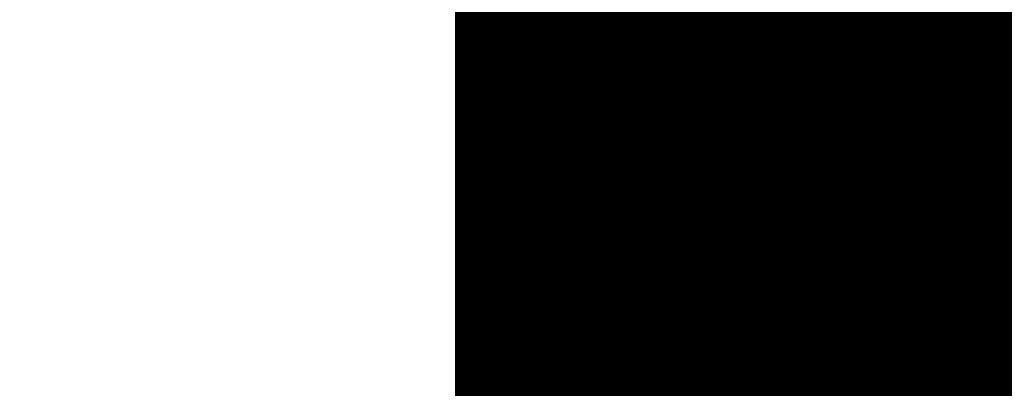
# Model space of a CAD drawing. Extents: x 0 to 65, y -0.2 to 30.2.
# Tile 143 of 237: x 34.53 to 34.923, y 15.742 to 15.889. Entities that reach past the tile are written whole.
import ezdxf

# ---------------------------------------------------------------- set-up
doc = ezdxf.new("R2010")
doc.units = 0
doc.layers.add('BOARD_GEOMETRY_SILKSCREEN_', color=1, linetype='CONTINUOUS')

msp = doc.modelspace()

# ---------------------------------------------------------------- linework, layer by layer
at = {"layer": 'BOARD_GEOMETRY_SILKSCREEN_', "const_width": 0.01905}
for points in [[(35.109912, 15.697708), (33.602676, 17.205198)], [(35.109912, 15.698724), (33.603438, 17.205198)], [(35.109912, 15.699994), (33.604708, 17.205198)], [(35.109912, 15.700756), (33.605724, 17.205198)], [(35.109912, 15.702026), (33.60674, 17.205198)], [(35.109912, 15.703042), (33.607756, 17.205198)], [(35.109912, 15.704058), (33.608772, 17.205198)], [(35.109912, 15.705328), (33.610042, 17.205198)], [(35.109912, 15.70609), (33.611058, 17.205198)], [(35.109912, 15.70736), (33.612074, 17.205198)], [(35.109912, 15.708376), (33.61309, 17.205198)], [(35.109912, 15.709392), (33.614106, 17.205198)], [(35.109912, 15.710408), (33.615122, 17.205198)], [(35.109912, 15.711424), (33.616392, 17.205198)], [(35.109912, 15.712694), (33.617408, 17.205198)], [(35.109912, 15.71371), (33.618424, 17.205198)], [(35.109912, 15.714726), (33.61944, 17.205198)], [(35.109912, 15.715742), (33.620456, 17.205198)], [(35.109912, 15.716758), (33.621726, 17.205198)], [(35.109912, 15.717774), (33.622488, 17.205198)], [(35.109912, 15.719044), (33.623758, 17.205198)], [(35.109912, 15.72006), (33.624774, 17.205198)], [(35.109912, 15.721076), (33.62579, 17.205198)], [(34.713164, 15.459202), (34.713164, 16.093948)], [(35.109912, 15.696692), (34.713164, 16.09344)], [(35.109912, 15.695422), (34.713164, 16.092424)], [(35.109912, 15.69466), (34.713164, 16.091408)], [(35.109912, 15.69339), (34.713164, 16.090392)], [(35.109912, 15.692374), (34.713164, 16.089376)], [(35.109912, 15.691358), (34.713164, 16.088106)], [(35.109912, 15.690342), (34.713164, 16.08709)], [(35.109912, 15.689326), (34.713164, 16.086074)], [(35.109912, 15.68831), (34.713164, 16.085058)], [(35.109912, 15.68704), (34.713164, 16.084042)], [(35.109912, 15.686024), (34.713164, 16.083026)], [(35.109912, 15.685008), (34.713164, 16.081756)], [(35.109912, 15.683992), (34.713164, 16.080994)], [(35.109912, 15.682976), (34.713164, 16.079724)], [(35.109912, 15.681706), (34.713164, 16.078708)], [(35.109912, 15.680944), (34.713164, 16.077692)], [(35.109912, 15.679674), (34.713164, 16.076422)], [(35.109912, 15.678658), (34.713164, 16.07566)], [(35.109912, 15.677642), (34.713164, 16.07439)], [(35.109912, 15.676372), (34.713164, 16.073374)], [(35.109912, 15.67561), (34.713164, 16.072358)], [(35.109912, 15.67434), (34.713164, 16.071088)], [(35.109912, 15.673324), (34.713164, 16.070326)], [(35.109912, 15.672308), (34.713164, 16.069056)], [(35.109912, 15.671038), (34.713164, 16.06804)], [(35.109912, 15.670276), (34.713164, 16.067024)], [(35.109912, 15.669006), (34.713164, 16.066008)], [(35.109912, 15.66799), (34.713164, 16.064992)], [(35.109912, 15.666974), (34.713164, 16.063722)], [(35.109912, 15.665958), (34.713164, 16.062706)], [(35.109912, 15.664942), (34.713164, 16.06169)], [(35.109912, 15.663672), (34.713164, 16.060674)], [(35.109912, 15.662656), (34.713164, 16.059658)], [(35.109912, 15.66164), (34.713164, 16.058642)], [(35.109912, 15.660624), (34.713164, 16.057372)], [(35.109912, 15.659608), (34.713164, 16.056356)], [(35.109912, 15.658592), (34.713164, 16.05534)], [(35.109912, 15.657322), (34.713164, 16.054324)], [(35.109912, 15.656306), (34.713164, 16.053308)], [(35.109912, 15.65529), (34.713164, 16.052038)], [(35.109912, 15.654274), (34.713164, 16.051276)], [(35.109912, 15.653258), (34.713164, 16.050006)], [(35.109912, 15.651988), (34.713164, 16.04899)], [(35.109912, 15.651226), (34.713164, 16.047974)], [(35.109912, 15.649956), (34.713164, 16.046704)], [(35.109912, 15.64894), (34.713164, 16.045942)], [(35.109912, 15.647924), (34.713164, 16.044672)], [(35.109912, 15.646654), (34.713164, 16.043656)], [(35.109912, 15.645892), (34.713164, 16.04264)], [(35.109912, 15.644622), (34.713164, 16.041624)], [(35.109912, 15.643606), (34.713164, 16.040608)], [(35.109912, 15.64259), (34.713164, 16.039338)], [(35.109912, 15.641574), (34.713164, 16.038322)], [(35.109912, 15.640558), (34.713164, 16.037306)], [(35.109912, 15.639288), (34.713164, 16.03629)], [(35.109912, 15.638272), (34.713164, 16.035274)], [(35.109912, 15.637256), (34.713164, 16.034258)], [(35.109912, 15.63624), (34.713164, 16.032988)], [(35.109912, 15.635224), (34.713164, 16.031972)], [(35.109912, 15.634208), (34.713164, 16.030956)], [(35.109912, 15.632938), (34.713164, 16.02994)], [(35.109912, 15.631922), (34.713164, 16.028924)], [(35.109912, 15.630906), (34.713164, 16.027654)], [(35.109912, 15.62989), (34.713164, 16.026892)], [(35.109912, 15.628874), (34.713164, 16.025622)], [(35.109912, 15.627604), (34.713164, 16.024606)], [(35.109912, 15.626842), (34.713164, 16.02359)], [(35.109912, 15.625572), (34.713164, 16.02232)], [(35.109912, 15.624556), (34.713164, 16.021558)], [(35.109912, 15.62354), (34.713164, 16.020288)], [(35.109912, 15.62227), (34.713164, 16.019272)], [(35.109912, 15.621508), (34.713164, 16.018256)], [(35.109912, 15.620238), (34.713164, 16.016986)], [(35.109912, 15.619222), (34.713164, 16.016224)], [(35.109912, 15.618206), (34.713164, 16.014954)], [(35.109912, 15.616936), (34.713164, 16.013938)], [(35.109912, 15.616174), (34.713164, 16.012922)], [(35.109912, 15.614904), (34.713164, 16.011906)], [(35.109912, 15.613888), (34.713164, 16.01089)], [(35.109912, 15.612872), (34.713164, 16.00962)], [(35.109912, 15.611856), (34.713164, 16.008604)], [(35.109912, 15.61084), (34.713164, 16.007588)], [(35.109912, 15.60957), (34.713164, 16.006572)], [(35.109912, 15.608554), (34.713164, 16.005556)], [(35.109912, 15.607538), (34.713164, 16.00454)], [(35.109912, 15.606522), (34.713164, 16.00327)], [(35.109912, 15.605506), (34.713164, 16.002508)], [(35.109912, 15.60449), (34.713164, 16.001238)], [(35.109912, 15.60322), (34.713164, 16.000222)], [(35.109912, 15.602458), (34.713164, 15.999206)], [(35.109912, 15.601188), (34.713164, 15.997936)], [(35.109912, 15.600172), (34.713164, 15.997174)], [(35.109912, 15.599156), (34.713164, 15.995904)], [(35.109912, 15.597886), (34.713164, 15.994888)], [(35.109912, 15.597124), (34.713164, 15.993872)], [(35.109912, 15.595854), (34.713164, 15.992602)], [(35.109912, 15.594838), (34.713164, 15.99184)], [(35.109912, 15.593822), (34.713164, 15.99057)], [(35.109912, 15.592552), (34.713164, 15.989554)], [(35.109912, 15.59179), (34.713164, 15.988538)], [(35.109912, 15.59052), (34.713164, 15.987522)], [(35.109912, 15.589504), (34.713164, 15.986506)], [(35.109912, 15.588488), (34.713164, 15.985236)], [(35.109912, 15.587472), (34.713164, 15.98422)], [(35.109912, 15.586456), (34.713164, 15.983204)], [(35.109912, 15.585186), (34.713164, 15.982188)], [(35.109912, 15.58417), (34.713164, 15.981172)], [(35.109912, 15.583154), (34.713164, 15.980156)], [(35.109912, 15.582138), (34.713164, 15.978886)], [(35.109912, 15.581122), (34.713164, 15.97787)], [(35.109912, 15.580106), (34.713164, 15.976854)], [(35.109912, 15.578836), (34.713164, 15.975838)], [(35.109912, 15.57782), (34.713164, 15.974822)], [(35.109912, 15.576804), (34.713164, 15.973552)], [(35.109912, 15.575788), (34.713164, 15.97279)], [(35.109912, 15.574772), (34.713164, 15.97152)], [(35.109912, 15.573502), (34.713164, 15.970504)], [(35.109912, 15.57274), (34.713164, 15.969488)], [(35.109912, 15.57147), (34.713164, 15.968218)], [(35.109912, 15.570454), (34.713164, 15.967456)], [(35.109912, 15.569438), (34.713164, 15.966186)], [(35.109912, 15.568168), (34.713164, 15.96517)], [(35.109912, 15.567406), (34.713164, 15.964154)], [(35.109912, 15.566136), (34.713164, 15.962884)], [(35.109912, 15.56512), (34.713164, 15.962122)], [(35.109912, 15.564104), (34.713164, 15.960852)], [(35.109912, 15.563088), (34.713164, 15.959836)], [(35.109912, 15.562072), (34.713164, 15.95882)], [(35.109912, 15.560802), (34.713164, 15.957804)], [(35.109912, 15.559786), (34.713164, 15.956788)], [(35.109912, 15.55877), (34.713164, 15.955772)], [(35.109912, 15.557754), (34.713164, 15.954502)], [(35.109912, 15.556738), (34.713164, 15.953486)], [(35.109912, 15.555722), (34.713164, 15.95247)], [(35.109912, 15.554452), (34.713164, 15.951454)], [(35.109912, 15.553436), (34.713164, 15.950438)], [(35.109912, 15.55242), (34.713164, 15.949168)], [(35.109912, 15.551404), (34.713164, 15.948406)], [(35.109912, 15.550388), (34.713164, 15.947136)], [(35.109912, 15.549118), (34.713164, 15.94612)], [(35.109912, 15.548356), (34.713164, 15.945104)], [(35.109912, 15.547086), (34.713164, 15.943834)], [(35.109912, 15.54607), (34.713164, 15.943072)], [(35.109912, 15.545054), (34.713164, 15.941802)], [(35.109912, 15.543784), (34.713164, 15.940786)], [(35.109912, 15.543022), (34.713164, 15.93977)], [(35.109912, 15.541752), (34.713164, 15.9385)], [(35.109912, 15.540736), (34.713164, 15.937738)], [(35.109912, 15.53972), (34.713164, 15.936468)], [(35.109912, 15.53845), (34.713164, 15.935452)], [(35.109912, 15.537688), (34.713164, 15.934436)], [(35.109912, 15.536418), (34.713164, 15.93342)], [(35.109912, 15.535402), (34.713164, 15.932404)], [(35.109912, 15.534386), (34.713164, 15.931134)], [(35.109912, 15.53337), (34.713164, 15.930118)], [(35.109912, 15.532354), (34.713164, 15.929102)], [(35.109912, 15.531084), (34.713164, 15.928086)], [(35.109912, 15.530068), (34.713164, 15.92707)], [(35.109912, 15.529052), (34.713164, 15.926054)], [(35.109912, 15.528036), (34.713164, 15.924784)], [(35.109912, 15.52702), (34.713164, 15.923768)], [(35.109912, 15.526004), (34.713164, 15.922752)], [(35.109912, 15.524734), (34.713164, 15.921736)], [(35.109912, 15.523972), (34.713164, 15.92072)], [(35.109912, 15.522702), (34.713164, 15.91945)], [(35.109912, 15.521686), (34.713164, 15.918688)], [(35.109912, 15.52067), (34.713164, 15.917418)], [(35.109912, 15.5194), (34.713164, 15.916402)], [(35.109912, 15.518638), (34.713164, 15.915386)], [(35.109912, 15.517368), (34.713164, 15.914116)], [(35.109912, 15.516352), (34.713164, 15.913354)], [(35.109912, 15.515336), (34.713164, 15.912084)], [(35.109912, 15.514066), (34.713164, 15.911068)], [(35.109912, 15.513304), (34.713164, 15.910052)], [(35.109912, 15.512034), (34.713164, 15.909036)], [(35.109912, 15.511018), (34.713164, 15.90802)], [(35.109912, 15.510002), (34.713164, 15.90675)], [(35.109912, 15.508986), (34.713164, 15.905734)], [(35.109912, 15.50797), (34.713164, 15.904718)], [(35.109912, 15.5067), (34.713164, 15.903702)], [(35.109912, 15.505684), (34.713164, 15.902686)], [(35.109912, 15.504668), (34.713164, 15.90167)], [(35.109912, 15.503652), (34.713164, 15.9004)], [(35.109912, 15.502636), (34.713164, 15.899384)], [(35.109912, 15.50162), (34.713164, 15.898368)], [(35.109912, 15.50035), (34.713164, 15.897352)], [(35.109912, 15.499334), (34.713164, 15.896336)], [(35.109912, 15.498318), (34.713164, 15.895066)], [(35.109912, 15.497302), (34.713164, 15.894304)], [(35.109912, 15.496286), (34.713164, 15.893034)], [(35.109912, 15.495016), (34.713164, 15.892018)], [(35.109912, 15.494254), (34.713164, 15.891002)], [(35.109912, 15.492984), (34.713164, 15.889732)], [(35.109912, 15.491968), (34.713164, 15.88897)], [(35.109912, 15.490952), (34.713164, 15.8877)], [(35.109912, 15.489682), (34.713164, 15.886684)], [(35.109912, 15.48892), (34.713164, 15.885668)], [(35.109912, 15.48765), (34.713164, 15.884398)], [(35.109912, 15.486634), (34.713164, 15.883636)], [(35.109912, 15.485618), (34.713164, 15.882366)], [(35.109912, 15.484602), (34.713164, 15.88135)], [(35.109912, 15.483586), (34.713164, 15.880334)], [(35.109912, 15.482316), (34.713164, 15.879318)], [(35.109912, 15.4813), (34.713164, 15.878302)], [(35.109912, 15.480284), (34.713164, 15.877286)], [(35.109912, 15.479268), (34.713164, 15.876016)], [(35.109912, 15.478252), (34.713164, 15.875)], [(35.109912, 15.477236), (34.713164, 15.873984)], [(35.109912, 15.475966), (34.713164, 15.872968)], [(35.109912, 15.47495), (34.713164, 15.871952)], [(35.109912, 15.473934), (34.713164, 15.870682)], [(35.109912, 15.472918), (34.713164, 15.86992)], [(35.109912, 15.471902), (34.713164, 15.86865)], [(35.109912, 15.470632), (34.713164, 15.867634)], [(35.109912, 15.46987), (34.713164, 15.866618)], [(35.109912, 15.4686), (34.713164, 15.865348)], [(35.109912, 15.467584), (34.713164, 15.864586)], [(35.109912, 15.466568), (34.713164, 15.863316)], [(35.109912, 15.465298), (34.713164, 15.8623)], [(35.109912, 15.464536), (34.713164, 15.861284)], [(35.109912, 15.463266), (34.713164, 15.860014)], [(35.109912, 15.46225), (34.713164, 15.859252)], [(35.109912, 15.461234), (34.713164, 15.857982)], [(35.109912, 15.459964), (34.713164, 15.856966)], [(35.109912, 15.459202), (34.713164, 15.85595)], [(35.10915, 15.459202), (34.713164, 15.854934)], [(35.10788, 15.459202), (34.713164, 15.853918)], [(35.106864, 15.459202), (34.713164, 15.852648)], [(35.105848, 15.459202), (34.713164, 15.851632)], [(35.104832, 15.459202), (34.713164, 15.850616)], [(35.103816, 15.459202), (34.713164, 15.8496)], [(35.102546, 15.459202), (34.713164, 15.848584)], [(35.10153, 15.459202), (34.713164, 15.847568)], [(35.100514, 15.459202), (34.713164, 15.846298)], [(35.099498, 15.459202), (34.713164, 15.845282)], [(35.098482, 15.459202), (34.713164, 15.844266)], [(35.097466, 15.459202), (34.713164, 15.84325)], [(35.096196, 15.459202), (34.713164, 15.842234)], [(35.09518, 15.459202), (34.713164, 15.840964)], [(35.094164, 15.459202), (34.713164, 15.840202)], [(35.093148, 15.459202), (34.713164, 15.838932)], [(35.092132, 15.459202), (34.713164, 15.837916)], [(35.090862, 15.459202), (34.713164, 15.8369)], [(35.0901, 15.459202), (34.713164, 15.83563)], [(35.08883, 15.459202), (34.713164, 15.834868)], [(35.087814, 15.459202), (34.713164, 15.833598)], [(35.086798, 15.459202), (34.713164, 15.832582)], [(35.085528, 15.459202), (34.713164, 15.831566)], [(35.084766, 15.459202), (34.713164, 15.83055)], [(35.083496, 15.459202), (34.713164, 15.829534)], [(35.08248, 15.459202), (34.713164, 15.828264)], [(35.081464, 15.459202), (34.713164, 15.827248)], [(35.080448, 15.459202), (34.713164, 15.826232)], [(35.079432, 15.459202), (34.713164, 15.825216)], [(35.078162, 15.459202), (34.713164, 15.8242)], [(35.077146, 15.459202), (34.713164, 15.823184)], [(35.07613, 15.459202), (34.713164, 15.821914)], [(35.075114, 15.459202), (34.713164, 15.820898)], [(35.074098, 15.459202), (34.713164, 15.819882)], [(35.073082, 15.459202), (34.713164, 15.818866)], [(35.071812, 15.459202), (34.713164, 15.81785)], [(35.070796, 15.459202), (34.713164, 15.81658)], [(35.06978, 15.459202), (34.713164, 15.815818)], [(35.068764, 15.459202), (34.713164, 15.814548)], [(35.067748, 15.459202), (34.713164, 15.813532)], [(35.066478, 15.459202), (34.713164, 15.812516)], [(35.065716, 15.459202), (34.713164, 15.811246)], [(35.064446, 15.459202), (34.713164, 15.810484)], [(35.06343, 15.459202), (34.713164, 15.809214)], [(35.062414, 15.459202), (34.713164, 15.808198)], [(35.061144, 15.459202), (34.713164, 15.807182)], [(35.060382, 15.459202), (34.713164, 15.805912)], [(35.059112, 15.459202), (34.713164, 15.80515)], [(35.058096, 15.459202), (34.713164, 15.80388)], [(35.05708, 15.459202), (34.713164, 15.802864)], [(35.05581, 15.459202), (34.713164, 15.801848)], [(35.055048, 15.459202), (34.713164, 15.800832)], [(35.053778, 15.459202), (34.713164, 15.799816)], [(35.052762, 15.459202), (34.713164, 15.798546)], [(35.051746, 15.459202), (34.713164, 15.79753)], [(35.05073, 15.459202), (34.713164, 15.796514)], [(35.049714, 15.459202), (34.713164, 15.795498)], [(35.048444, 15.459202), (34.713164, 15.794482)], [(35.047428, 15.459202), (34.713164, 15.793466)], [(35.046412, 15.459202), (34.713164, 15.792196)], [(35.045396, 15.459202), (34.713164, 15.791434)], [(35.04438, 15.459202), (34.713164, 15.790164)], [(35.043364, 15.459202), (34.713164, 15.789148)], [(35.042094, 15.459202), (34.713164, 15.788132)], [(35.041332, 15.459202), (34.713164, 15.786862)], [(35.040062, 15.459202), (34.713164, 15.7861)], [(35.039046, 15.459202), (34.713164, 15.78483)], [(35.03803, 15.459202), (34.713164, 15.783814)], [(35.03676, 15.459202), (34.713164, 15.782798)], [(35.035998, 15.459202), (34.713164, 15.781528)], [(35.034728, 15.459202), (34.713164, 15.780766)], [(35.033712, 15.459202), (34.713164, 15.779496)], [(35.032696, 15.459202), (34.713164, 15.77848)], [(35.031426, 15.459202), (34.713164, 15.777464)], [(35.030664, 15.459202), (34.713164, 15.776448)], [(35.029394, 15.459202), (34.713164, 15.775432)], [(35.028378, 15.459202), (34.713164, 15.774162)], [(35.027362, 15.459202), (34.713164, 15.773146)], [(35.026346, 15.459202), (34.713164, 15.77213)], [(35.02533, 15.459202), (34.713164, 15.771114)], [(35.02406, 15.459202), (34.713164, 15.770098)], [(35.023044, 15.459202), (34.713164, 15.769082)], [(35.022028, 15.459202), (34.713164, 15.767812)], [(35.021012, 15.459202), (34.713164, 15.766796)], [(35.019996, 15.459202), (34.713164, 15.76578)], [(35.01898, 15.459202), (34.713164, 15.764764)], [(35.01771, 15.459202), (34.713164, 15.763748)], [(35.016694, 15.459202), (34.713164, 15.762478)], [(35.015678, 15.459202), (34.713164, 15.761716)], [(35.014662, 15.459202), (34.713164, 15.760446)], [(35.013646, 15.459202), (34.713164, 15.75943)], [(35.012376, 15.459202), (34.713164, 15.758414)], [(35.011614, 15.459202), (34.713164, 15.757144)], [(35.010344, 15.459202), (34.713164, 15.756382)], [(35.009328, 15.459202), (34.713164, 15.755112)], [(35.008312, 15.459202), (34.713164, 15.754096)], [(35.007042, 15.459202), (34.713164, 15.75308)], [(35.00628, 15.459202), (34.713164, 15.752064)], [(35.00501, 15.459202), (34.713164, 15.751048)], [(35.003994, 15.459202), (34.713164, 15.749778)], [(35.002978, 15.459202), (34.713164, 15.748762)], [(35.001962, 15.459202), (34.713164, 15.747746)], [(35.000946, 15.459202), (34.713164, 15.74673)], [(34.999676, 15.459202), (34.713164, 15.745714)], [(34.99866, 15.459202), (34.713164, 15.744698)], [(34.997644, 15.459202), (34.713164, 15.743428)], [(34.996628, 15.459202), (34.713164, 15.742412)], [(34.995612, 15.459202), (34.713164, 15.741396)], [(34.994596, 15.459202), (34.713164, 15.74038)], [(34.993326, 15.459202), (34.713164, 15.739364)], [(34.99231, 15.459202), (34.713164, 15.738094)], [(34.991294, 15.459202), (34.713164, 15.737332)], [(34.990278, 15.459202), (34.713164, 15.736062)], [(34.989262, 15.459202), (34.713164, 15.735046)], [(34.987992, 15.459202), (34.713164, 15.73403)]]:
    msp.add_lwpolyline(points, dxfattribs=at)
at = {"layer": 'BOARD_GEOMETRY_SILKSCREEN_', "const_width": 0.009652}
for points in [[(34.71799, 15.898368, -1), (34.708338, 15.898368)], [(34.708338, 15.893034, -1), (34.71799, 15.893034)], [(34.71799, 15.897352, -1), (34.708338, 15.897352)], [(34.708338, 15.892018, -1), (34.71799, 15.892018)], [(34.71799, 15.896336, -1), (34.708338, 15.896336)], [(34.708338, 15.891002, -1), (34.71799, 15.891002)], [(34.71799, 15.895066, -1), (34.708338, 15.895066)], [(34.708338, 15.889732, -1), (34.71799, 15.889732)], [(34.71799, 15.894304, -1), (34.708338, 15.894304)], [(34.708338, 15.88897, -1), (34.71799, 15.88897)], [(34.71799, 15.893034, -1), (34.708338, 15.893034)], [(34.708338, 15.8877, -1), (34.71799, 15.8877)], [(34.71799, 15.892018, -1), (34.708338, 15.892018)], [(34.708338, 15.886684, -1), (34.71799, 15.886684)], [(34.71799, 15.891002, -1), (34.708338, 15.891002)], [(34.708338, 15.885668, -1), (34.71799, 15.885668)], [(34.71799, 15.889732, -1), (34.708338, 15.889732)], [(34.708338, 15.884398, -1), (34.71799, 15.884398)], [(34.71799, 15.88897, -1), (34.708338, 15.88897)], [(34.708338, 15.883636, -1), (34.71799, 15.883636)], [(34.71799, 15.8877, -1), (34.708338, 15.8877)], [(34.708338, 15.882366, -1), (34.71799, 15.882366)], [(34.71799, 15.886684, -1), (34.708338, 15.886684)], [(34.708338, 15.88135, -1), (34.71799, 15.88135)], [(34.71799, 15.885668, -1), (34.708338, 15.885668)], [(34.708338, 15.880334, -1), (34.71799, 15.880334)], [(34.71799, 15.884398, -1), (34.708338, 15.884398)], [(34.708338, 15.879318, -1), (34.71799, 15.879318)], [(34.71799, 15.883636, -1), (34.708338, 15.883636)], [(34.708338, 15.878302, -1), (34.71799, 15.878302)], [(34.71799, 15.882366, -1), (34.708338, 15.882366)], [(34.708338, 15.877286, -1), (34.71799, 15.877286)], [(34.71799, 15.88135, -1), (34.708338, 15.88135)], [(34.708338, 15.876016, -1), (34.71799, 15.876016)], [(34.71799, 15.880334, -1), (34.708338, 15.880334)], [(34.708338, 15.875, -1), (34.71799, 15.875)], [(34.71799, 15.879318, -1), (34.708338, 15.879318)], [(34.708338, 15.873984, -1), (34.71799, 15.873984)], [(34.71799, 15.878302, -1), (34.708338, 15.878302)], [(34.708338, 15.872968, -1), (34.71799, 15.872968)], [(34.71799, 15.877286, -1), (34.708338, 15.877286)], [(34.708338, 15.871952, -1), (34.71799, 15.871952)], [(34.71799, 15.876016, -1), (34.708338, 15.876016)], [(34.708338, 15.870682, -1), (34.71799, 15.870682)], [(34.71799, 15.875, -1), (34.708338, 15.875)], [(34.708338, 15.86992, -1), (34.71799, 15.86992)], [(34.71799, 15.873984, -1), (34.708338, 15.873984)], [(34.708338, 15.86865, -1), (34.71799, 15.86865)], [(34.71799, 15.872968, -1), (34.708338, 15.872968)], [(34.708338, 15.867634, -1), (34.71799, 15.867634)], [(34.71799, 15.871952, -1), (34.708338, 15.871952)], [(34.708338, 15.866618, -1), (34.71799, 15.866618)], [(34.71799, 15.870682, -1), (34.708338, 15.870682)], [(34.708338, 15.865348, -1), (34.71799, 15.865348)], [(34.71799, 15.86992, -1), (34.708338, 15.86992)], [(34.708338, 15.864586, -1), (34.71799, 15.864586)], [(34.71799, 15.86865, -1), (34.708338, 15.86865)], [(34.708338, 15.863316, -1), (34.71799, 15.863316)], [(34.71799, 15.867634, -1), (34.708338, 15.867634)], [(34.708338, 15.8623, -1), (34.71799, 15.8623)], [(34.71799, 15.866618, -1), (34.708338, 15.866618)], [(34.708338, 15.861284, -1), (34.71799, 15.861284)], [(34.71799, 15.865348, -1), (34.708338, 15.865348)], [(34.708338, 15.860014, -1), (34.71799, 15.860014)], [(34.71799, 15.864586, -1), (34.708338, 15.864586)], [(34.708338, 15.859252, -1), (34.71799, 15.859252)], [(34.71799, 15.863316, -1), (34.708338, 15.863316)], [(34.708338, 15.857982, -1), (34.71799, 15.857982)], [(34.71799, 15.8623, -1), (34.708338, 15.8623)], [(34.708338, 15.856966, -1), (34.71799, 15.856966)], [(34.71799, 15.861284, -1), (34.708338, 15.861284)], [(34.708338, 15.85595, -1), (34.71799, 15.85595)], [(34.71799, 15.860014, -1), (34.708338, 15.860014)], [(34.708338, 15.854934, -1), (34.71799, 15.854934)], [(34.71799, 15.859252, -1), (34.708338, 15.859252)], [(34.708338, 15.853918, -1), (34.71799, 15.853918)], [(34.71799, 15.857982, -1), (34.708338, 15.857982)], [(34.708338, 15.852648, -1), (34.71799, 15.852648)], [(34.71799, 15.856966, -1), (34.708338, 15.856966)], [(34.708338, 15.851632, -1), (34.71799, 15.851632)], [(34.71799, 15.85595, -1), (34.708338, 15.85595)], [(34.708338, 15.850616, -1), (34.71799, 15.850616)], [(34.71799, 15.854934, -1), (34.708338, 15.854934)], [(34.708338, 15.8496, -1), (34.71799, 15.8496)], [(34.71799, 15.853918, -1), (34.708338, 15.853918)], [(34.708338, 15.848584, -1), (34.71799, 15.848584)], [(34.71799, 15.852648, -1), (34.708338, 15.852648)], [(34.708338, 15.847568, -1), (34.71799, 15.847568)], [(34.71799, 15.851632, -1), (34.708338, 15.851632)], [(34.708338, 15.846298, -1), (34.71799, 15.846298)], [(34.71799, 15.850616, -1), (34.708338, 15.850616)], [(34.708338, 15.845282, -1), (34.71799, 15.845282)], [(34.71799, 15.8496, -1), (34.708338, 15.8496)], [(34.708338, 15.844266, -1), (34.71799, 15.844266)], [(34.71799, 15.848584, -1), (34.708338, 15.848584)], [(34.708338, 15.84325, -1), (34.71799, 15.84325)], [(34.71799, 15.847568, -1), (34.708338, 15.847568)], [(34.708338, 15.842234, -1), (34.71799, 15.842234)], [(34.71799, 15.846298, -1), (34.708338, 15.846298)], [(34.708338, 15.840964, -1), (34.71799, 15.840964)], [(34.71799, 15.845282, -1), (34.708338, 15.845282)], [(34.708338, 15.840202, -1), (34.71799, 15.840202)], [(34.71799, 15.844266, -1), (34.708338, 15.844266)], [(34.708338, 15.838932, -1), (34.71799, 15.838932)], [(34.71799, 15.84325, -1), (34.708338, 15.84325)], [(34.708338, 15.837916, -1), (34.71799, 15.837916)], [(34.71799, 15.842234, -1), (34.708338, 15.842234)], [(34.708338, 15.8369, -1), (34.71799, 15.8369)], [(34.71799, 15.840964, -1), (34.708338, 15.840964)], [(34.708338, 15.83563, -1), (34.71799, 15.83563)], [(34.71799, 15.840202, -1), (34.708338, 15.840202)], [(34.708338, 15.834868, -1), (34.71799, 15.834868)], [(34.71799, 15.838932, -1), (34.708338, 15.838932)], [(34.708338, 15.833598, -1), (34.71799, 15.833598)], [(34.71799, 15.837916, -1), (34.708338, 15.837916)], [(34.708338, 15.832582, -1), (34.71799, 15.832582)], [(34.71799, 15.8369, -1), (34.708338, 15.8369)], [(34.708338, 15.831566, -1), (34.71799, 15.831566)], [(34.71799, 15.83563, -1), (34.708338, 15.83563)], [(34.708338, 15.83055, -1), (34.71799, 15.83055)], [(34.71799, 15.834868, -1), (34.708338, 15.834868)], [(34.708338, 15.829534, -1), (34.71799, 15.829534)], [(34.71799, 15.833598, -1), (34.708338, 15.833598)], [(34.708338, 15.828264, -1), (34.71799, 15.828264)], [(34.71799, 15.832582, -1), (34.708338, 15.832582)], [(34.708338, 15.827248, -1), (34.71799, 15.827248)], [(34.71799, 15.831566, -1), (34.708338, 15.831566)], [(34.708338, 15.826232, -1), (34.71799, 15.826232)], [(34.71799, 15.83055, -1), (34.708338, 15.83055)], [(34.708338, 15.825216, -1), (34.71799, 15.825216)], [(34.71799, 15.829534, -1), (34.708338, 15.829534)], [(34.708338, 15.8242, -1), (34.71799, 15.8242)], [(34.71799, 15.828264, -1), (34.708338, 15.828264)], [(34.708338, 15.823184, -1), (34.71799, 15.823184)], [(34.71799, 15.827248, -1), (34.708338, 15.827248)], [(34.708338, 15.821914, -1), (34.71799, 15.821914)], [(34.71799, 15.826232, -1), (34.708338, 15.826232)], [(34.708338, 15.820898, -1), (34.71799, 15.820898)], [(34.71799, 15.825216, -1), (34.708338, 15.825216)], [(34.708338, 15.819882, -1), (34.71799, 15.819882)], [(34.71799, 15.8242, -1), (34.708338, 15.8242)], [(34.708338, 15.818866, -1), (34.71799, 15.818866)], [(34.71799, 15.823184, -1), (34.708338, 15.823184)], [(34.708338, 15.81785, -1), (34.71799, 15.81785)], [(34.71799, 15.821914, -1), (34.708338, 15.821914)], [(34.708338, 15.81658, -1), (34.71799, 15.81658)], [(34.71799, 15.820898, -1), (34.708338, 15.820898)], [(34.708338, 15.815818, -1), (34.71799, 15.815818)], [(34.71799, 15.819882, -1), (34.708338, 15.819882)], [(34.708338, 15.814548, -1), (34.71799, 15.814548)], [(34.71799, 15.818866, -1), (34.708338, 15.818866)], [(34.708338, 15.813532, -1), (34.71799, 15.813532)], [(34.71799, 15.81785, -1), (34.708338, 15.81785)], [(34.708338, 15.812516, -1), (34.71799, 15.812516)], [(34.71799, 15.81658, -1), (34.708338, 15.81658)], [(34.708338, 15.811246, -1), (34.71799, 15.811246)], [(34.71799, 15.815818, -1), (34.708338, 15.815818)], [(34.708338, 15.810484, -1), (34.71799, 15.810484)], [(34.71799, 15.814548, -1), (34.708338, 15.814548)], [(34.708338, 15.809214, -1), (34.71799, 15.809214)], [(34.71799, 15.813532, -1), (34.708338, 15.813532)], [(34.708338, 15.808198, -1), (34.71799, 15.808198)], [(34.71799, 15.812516, -1), (34.708338, 15.812516)], [(34.708338, 15.807182, -1), (34.71799, 15.807182)], [(34.71799, 15.811246, -1), (34.708338, 15.811246)], [(34.708338, 15.805912, -1), (34.71799, 15.805912)], [(34.71799, 15.810484, -1), (34.708338, 15.810484)], [(34.708338, 15.80515, -1), (34.71799, 15.80515)], [(34.71799, 15.809214, -1), (34.708338, 15.809214)], [(34.708338, 15.80388, -1), (34.71799, 15.80388)], [(34.71799, 15.808198, -1), (34.708338, 15.808198)], [(34.708338, 15.802864, -1), (34.71799, 15.802864)], [(34.71799, 15.807182, -1), (34.708338, 15.807182)], [(34.708338, 15.801848, -1), (34.71799, 15.801848)], [(34.71799, 15.805912, -1), (34.708338, 15.805912)], [(34.708338, 15.800832, -1), (34.71799, 15.800832)], [(34.71799, 15.80515, -1), (34.708338, 15.80515)], [(34.708338, 15.799816, -1), (34.71799, 15.799816)], [(34.71799, 15.80388, -1), (34.708338, 15.80388)], [(34.708338, 15.798546, -1), (34.71799, 15.798546)], [(34.71799, 15.802864, -1), (34.708338, 15.802864)], [(34.708338, 15.79753, -1), (34.71799, 15.79753)], [(34.71799, 15.801848, -1), (34.708338, 15.801848)], [(34.708338, 15.796514, -1), (34.71799, 15.796514)], [(34.71799, 15.800832, -1), (34.708338, 15.800832)], [(34.708338, 15.795498, -1), (34.71799, 15.795498)], [(34.71799, 15.799816, -1), (34.708338, 15.799816)], [(34.708338, 15.794482, -1), (34.71799, 15.794482)], [(34.71799, 15.798546, -1), (34.708338, 15.798546)], [(34.708338, 15.793466, -1), (34.71799, 15.793466)], [(34.71799, 15.79753, -1), (34.708338, 15.79753)], [(34.708338, 15.792196, -1), (34.71799, 15.792196)], [(34.71799, 15.796514, -1), (34.708338, 15.796514)], [(34.708338, 15.791434, -1), (34.71799, 15.791434)], [(34.71799, 15.795498, -1), (34.708338, 15.795498)], [(34.708338, 15.790164, -1), (34.71799, 15.790164)], [(34.71799, 15.794482, -1), (34.708338, 15.794482)], [(34.708338, 15.789148, -1), (34.71799, 15.789148)], [(34.71799, 15.793466, -1), (34.708338, 15.793466)], [(34.708338, 15.788132, -1), (34.71799, 15.788132)], [(34.71799, 15.792196, -1), (34.708338, 15.792196)], [(34.708338, 15.786862, -1), (34.71799, 15.786862)], [(34.71799, 15.791434, -1), (34.708338, 15.791434)], [(34.708338, 15.7861, -1), (34.71799, 15.7861)], [(34.71799, 15.790164, -1), (34.708338, 15.790164)], [(34.708338, 15.78483, -1), (34.71799, 15.78483)], [(34.71799, 15.789148, -1), (34.708338, 15.789148)], [(34.708338, 15.783814, -1), (34.71799, 15.783814)], [(34.71799, 15.788132, -1), (34.708338, 15.788132)], [(34.708338, 15.782798, -1), (34.71799, 15.782798)], [(34.71799, 15.786862, -1), (34.708338, 15.786862)], [(34.708338, 15.781528, -1), (34.71799, 15.781528)], [(34.71799, 15.7861, -1), (34.708338, 15.7861)], [(34.708338, 15.780766, -1), (34.71799, 15.780766)], [(34.71799, 15.78483, -1), (34.708338, 15.78483)], [(34.708338, 15.779496, -1), (34.71799, 15.779496)], [(34.71799, 15.783814, -1), (34.708338, 15.783814)], [(34.708338, 15.77848, -1), (34.71799, 15.77848)], [(34.71799, 15.782798, -1), (34.708338, 15.782798)], [(34.708338, 15.777464, -1), (34.71799, 15.777464)], [(34.71799, 15.781528, -1), (34.708338, 15.781528)], [(34.708338, 15.776448, -1), (34.71799, 15.776448)], [(34.71799, 15.780766, -1), (34.708338, 15.780766)], [(34.708338, 15.775432, -1), (34.71799, 15.775432)], [(34.71799, 15.779496, -1), (34.708338, 15.779496)], [(34.708338, 15.774162, -1), (34.71799, 15.774162)], [(34.71799, 15.77848, -1), (34.708338, 15.77848)], [(34.708338, 15.773146, -1), (34.71799, 15.773146)], [(34.71799, 15.777464, -1), (34.708338, 15.777464)], [(34.708338, 15.77213, -1), (34.71799, 15.77213)], [(34.71799, 15.776448, -1), (34.708338, 15.776448)], [(34.708338, 15.771114, -1), (34.71799, 15.771114)], [(34.71799, 15.775432, -1), (34.708338, 15.775432)], [(34.708338, 15.770098, -1), (34.71799, 15.770098)], [(34.71799, 15.774162, -1), (34.708338, 15.774162)], [(34.708338, 15.769082, -1), (34.71799, 15.769082)], [(34.71799, 15.773146, -1), (34.708338, 15.773146)], [(34.708338, 15.767812, -1), (34.71799, 15.767812)], [(34.71799, 15.77213, -1), (34.708338, 15.77213)], [(34.708338, 15.766796, -1), (34.71799, 15.766796)], [(34.71799, 15.771114, -1), (34.708338, 15.771114)], [(34.708338, 15.76578, -1), (34.71799, 15.76578)], [(34.71799, 15.770098, -1), (34.708338, 15.770098)], [(34.708338, 15.764764, -1), (34.71799, 15.764764)], [(34.71799, 15.769082, -1), (34.708338, 15.769082)], [(34.708338, 15.763748, -1), (34.71799, 15.763748)], [(34.71799, 15.767812, -1), (34.708338, 15.767812)], [(34.708338, 15.762478, -1), (34.71799, 15.762478)], [(34.71799, 15.766796, -1), (34.708338, 15.766796)], [(34.708338, 15.761716, -1), (34.71799, 15.761716)], [(34.71799, 15.76578, -1), (34.708338, 15.76578)], [(34.708338, 15.760446, -1), (34.71799, 15.760446)], [(34.71799, 15.764764, -1), (34.708338, 15.764764)], [(34.708338, 15.75943, -1), (34.71799, 15.75943)], [(34.71799, 15.763748, -1), (34.708338, 15.763748)], [(34.708338, 15.758414, -1), (34.71799, 15.758414)], [(34.71799, 15.762478, -1), (34.708338, 15.762478)], [(34.708338, 15.757144, -1), (34.71799, 15.757144)], [(34.71799, 15.761716, -1), (34.708338, 15.761716)], [(34.708338, 15.756382, -1), (34.71799, 15.756382)], [(34.71799, 15.760446, -1), (34.708338, 15.760446)], [(34.708338, 15.755112, -1), (34.71799, 15.755112)], [(34.71799, 15.75943, -1), (34.708338, 15.75943)], [(34.708338, 15.754096, -1), (34.71799, 15.754096)], [(34.71799, 15.758414, -1), (34.708338, 15.758414)], [(34.708338, 15.75308, -1), (34.71799, 15.75308)], [(34.71799, 15.757144, -1), (34.708338, 15.757144)], [(34.708338, 15.752064, -1), (34.71799, 15.752064)], [(34.71799, 15.756382, -1), (34.708338, 15.756382)], [(34.708338, 15.751048, -1), (34.71799, 15.751048)], [(34.71799, 15.755112, -1), (34.708338, 15.755112)], [(34.708338, 15.749778, -1), (34.71799, 15.749778)], [(34.71799, 15.754096, -1), (34.708338, 15.754096)], [(34.708338, 15.748762, -1), (34.71799, 15.748762)], [(34.71799, 15.75308, -1), (34.708338, 15.75308)], [(34.708338, 15.747746, -1), (34.71799, 15.747746)], [(34.71799, 15.752064, -1), (34.708338, 15.752064)], [(34.708338, 15.74673, -1), (34.71799, 15.74673)], [(34.71799, 15.751048, -1), (34.708338, 15.751048)], [(34.708338, 15.745714, -1), (34.71799, 15.745714)], [(34.71799, 15.749778, -1), (34.708338, 15.749778)], [(34.708338, 15.744698, -1), (34.71799, 15.744698)], [(34.71799, 15.748762, -1), (34.708338, 15.748762)], [(34.708338, 15.743428, -1), (34.71799, 15.743428)], [(34.71799, 15.747746, -1), (34.708338, 15.747746)], [(34.708338, 15.742412, -1), (34.71799, 15.742412)], [(34.71799, 15.74673, -1), (34.708338, 15.74673)], [(34.708338, 15.741396, -1), (34.71799, 15.741396)], [(34.71799, 15.745714, -1), (34.708338, 15.745714)], [(34.708338, 15.74038, -1), (34.71799, 15.74038)], [(34.71799, 15.744698, -1), (34.708338, 15.744698)], [(34.708338, 15.739364, -1), (34.71799, 15.739364)], [(34.71799, 15.743428, -1), (34.708338, 15.743428)], [(34.708338, 15.738094, -1), (34.71799, 15.738094)], [(34.71799, 15.742412, -1), (34.708338, 15.742412)], [(34.708338, 15.737332, -1), (34.71799, 15.737332)], [(34.71799, 15.741396, -1), (34.708338, 15.741396)], [(34.708338, 15.736062, -1), (34.71799, 15.736062)], [(34.71799, 15.74038, -1), (34.708338, 15.74038)], [(34.708338, 15.735046, -1), (34.71799, 15.735046)], [(34.71799, 15.739364, -1), (34.708338, 15.739364)], [(34.708338, 15.73403, -1), (34.71799, 15.73403)], [(34.71799, 15.738094, -1), (34.708338, 15.738094)], [(34.708338, 15.73276, -1), (34.71799, 15.73276)]]:
    msp.add_lwpolyline(points, format="xyb", dxfattribs=at)

doc.saveas('drawing.dxf')
